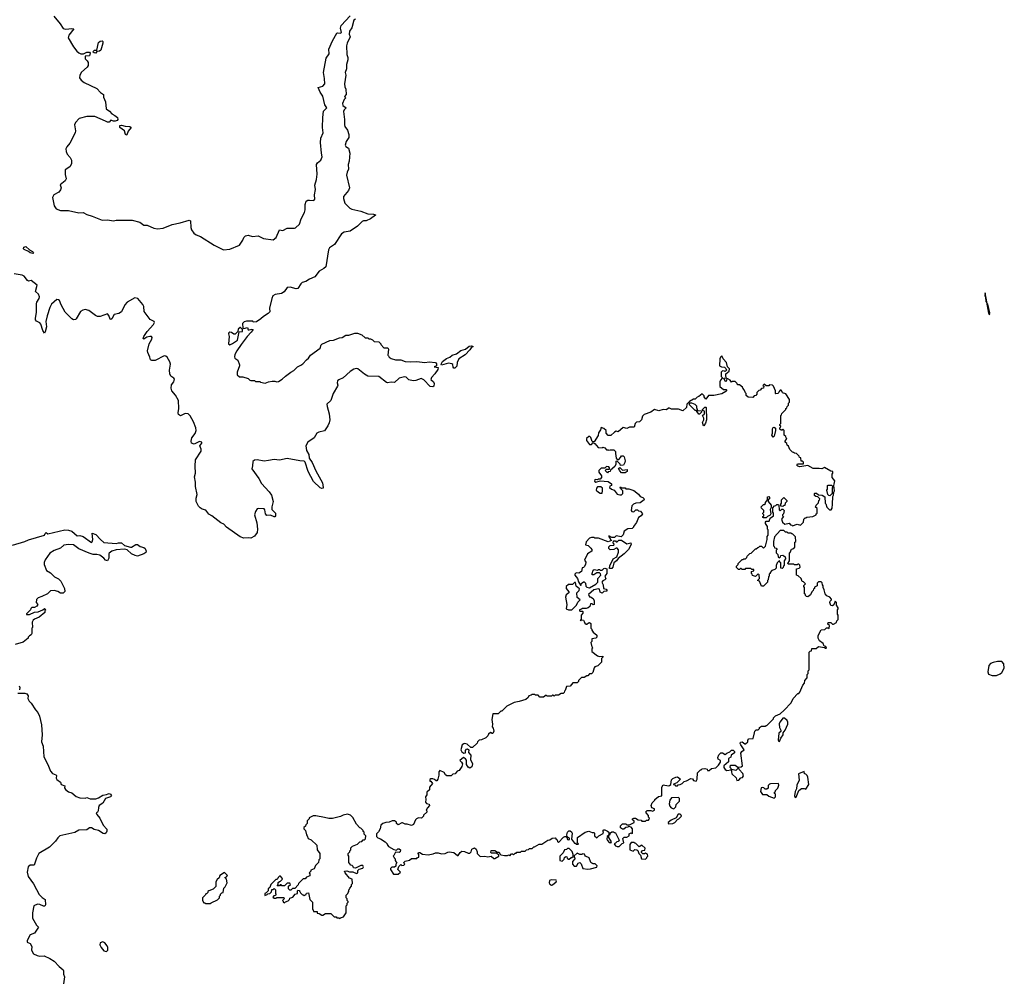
# Model space of a CAD drawing. Extents: x 2386897 to 2565480, y 579156 to 761880.
# Tile 24 of 191: x 2454836 to 2465942, y 619956 to 630780. Entities that reach past the tile are written whole.
import ezdxf

# ---------------------------------------------------------------- set-up
doc = ezdxf.new("R2010")
doc.units = 0

msp = doc.modelspace()

# ---------------------------------------------------------------- linework, layer by layer
at = {"layer": '0CON10XD'}
for points in [[(2455221, 630821), (2455293, 630735), (2455325, 630682), (2455355, 630672), (2455425, 630680), (2455446, 630676), (2455390, 630605), (2455383, 630575), (2455442, 630475), (2455482, 630425), (2455502, 630405), (2455525, 630394), (2455555, 630396), (2455595, 630414), (2455622, 630412), (2455631, 630401), (2455625, 630374), (2455573, 630367), (2455575, 630339), (2455599, 630315), (2455607, 630297), (2455610, 630265), (2455596, 630244), (2455532, 630188), (2455514, 630155), (2455511, 630125), (2455529, 630099), (2455562, 630072), (2455708, 630005), (2455747, 629957), (2455780, 629935), (2455782, 629905), (2455803, 629855), (2455812, 629775), (2455850, 629750), (2455875, 629719), (2455910, 629700), (2455939, 629675), (2455944, 629655), (2455936, 629644), (2455915, 629636), (2455895, 629634), (2455865, 629648), (2455844, 629626), (2455825, 629626), (2455804, 629634), (2455685, 629688), (2455595, 629690), (2455507, 629665), (2455465, 629620), (2455456, 629595), (2455465, 629525), (2455461, 629505), (2455402, 629388), (2455367, 629345), (2455358, 629322), (2455359, 629295), (2455370, 629265), (2455405, 629225), (2455421, 629195), (2455422, 629155), (2455400, 629120), (2455351, 629085), (2455348, 629035), (2455359, 628985), (2455348, 628962), (2455292, 628918), (2455304, 628885), (2455298, 628862), (2455278, 628835), (2455223, 628805), (2455208, 628775), (2455225, 628680), (2455246, 628646), (2455296, 628626), (2455385, 628626), (2455505, 628600), (2455554, 628604), (2455592, 628582), (2455655, 628564), (2455765, 628517), (2455825, 628521), (2455895, 628511), (2455925, 628517), (2456105, 628520), (2456190, 628495), (2456235, 628462), (2456275, 628462), (2456348, 628428), (2456390, 628420), (2456453, 628427), (2456555, 628471), (2456645, 628487), (2456749, 628519), (2456762, 628512), (2456767, 628435), (2456775, 628410), (2456801, 628371), (2456825, 628353), (2456876, 628336), (2457028, 628235), (2457135, 628184), (2457207, 628193), (2457315, 628238), (2457354, 628295), (2457365, 628322), (2457385, 628343), (2457415, 628348), (2457463, 628333), (2457525, 628342), (2457585, 628312), (2457695, 628297), (2457729, 628325), (2457765, 628408), (2457805, 628403), (2457855, 628428), (2457935, 628427), (2457948, 628432), (2457991, 628475), (2458010, 628535), (2458050, 628605), (2458058, 628635), (2458058, 628695), (2458068, 628732), (2458085, 628743), (2458104, 628746), (2458155, 628742), (2458164, 628755), (2458161, 628805), (2458172, 628865), (2458167, 628915), (2458185, 628978), (2458193, 629037), (2458184, 629145), (2458194, 629166), (2458232, 629195), (2458248, 629235), (2458239, 629275), (2458229, 629395), (2458234, 629445), (2458258, 629505), (2458250, 629565), (2458255, 629675), (2458265, 629749), (2458300, 629785), (2458278, 629818), (2458256, 629916), (2458224, 629964), (2458202, 630015), (2458255, 630029), (2458278, 630055), (2458276, 630115), (2458265, 630185), (2458294, 630346), (2458328, 630395), (2458325, 630448), (2458365, 630540), (2458415, 630628), (2458425, 630633), (2458453, 630627), (2458467, 630635), (2458454, 630685), (2458464, 630715), (2458565, 630824)], [(2458625, 630786), (2458605, 630773), (2458582, 630688), (2458555, 630650), (2458554, 630615), (2458564, 630585), (2458531, 630515), (2458524, 630485), (2458526, 630386), (2458536, 630355), (2458536, 630326), (2458524, 630276), (2458521, 630225), (2458509, 630185), (2458516, 630155), (2458500, 630055), (2458504, 630024), (2458516, 629996), (2458520, 629935), (2458500, 629915), (2458508, 629908), (2458510, 629895), (2458495, 629880), (2458477, 629835), (2458482, 629812), (2458517, 629785), (2458495, 629763), (2458489, 629745), (2458500, 629655), (2458499, 629595), (2458504, 629575), (2458534, 629533), (2458550, 629485), (2458548, 629452), (2458518, 629405), (2458509, 629365), (2458515, 629348), (2458545, 629330), (2458559, 629275), (2458551, 629185), (2458541, 629145), (2458546, 629095), (2458530, 629060), (2458524, 629025), (2458557, 628885), (2458546, 628854), (2458488, 628785), (2458488, 628765), (2458505, 628712), (2458560, 628655), (2458582, 628642), (2458685, 628621), (2458765, 628592), (2458828, 628588), (2458850, 628580), (2458850, 628575), (2458795, 628534), (2458745, 628513), (2458715, 628512), (2458700, 628505), (2458645, 628452), (2458564, 628396), (2458495, 628384), (2458465, 628363), (2458389, 628245), (2458332, 628205), (2458319, 628185), (2458288, 627992), (2458268, 627972), (2458215, 627942), (2458165, 627880), (2458105, 627853), (2458064, 627826), (2458024, 627816), (2458008, 627802), (2457975, 627747), (2457955, 627744), (2457888, 627762), (2457855, 627758), (2457818, 627712), (2457788, 627692), (2457719, 627681), (2457693, 627665), (2457680, 627635), (2457653, 627525), (2457657, 627485), (2457640, 627465), (2457585, 627434), (2457556, 627404), (2457507, 627373), (2457470, 627370), (2457465, 627380), (2457395, 627378), (2457368, 627372), (2457350, 627355), (2457352, 627302), (2457365, 627298), (2457405, 627308), (2457415, 627282), (2457425, 627280), (2457455, 627290), (2457468, 627285), (2457449, 627255), (2457402, 627208), (2457333, 627117), (2457286, 627045), (2457264, 627005), (2457258, 626978), (2457264, 626964), (2457295, 626940), (2457316, 626886), (2457316, 626874), (2457288, 626805), (2457290, 626775), (2457315, 626752), (2457355, 626752), (2457412, 626732), (2457433, 626713), (2457445, 626710), (2457485, 626710), (2457495, 626700), (2457545, 626700), (2457553, 626693), (2457605, 626682), (2457643, 626697), (2457685, 626703), (2457714, 626704), (2457735, 626697), (2457755, 626700), (2457798, 626725), (2457835, 626760), (2457893, 626805), (2457927, 626823), (2457970, 626865), (2458008, 626882), (2458030, 626900), (2458070, 626945), (2458095, 626963), (2458116, 626995), (2458226, 627074), (2458236, 627114), (2458245, 627121), (2458335, 627162), (2458375, 627167), (2458445, 627193), (2458475, 627197), (2458515, 627220), (2458548, 627222), (2458615, 627243), (2458645, 627243), (2458697, 627227), (2458735, 627190), (2458765, 627190), (2458775, 627180), (2458795, 627180), (2458815, 627170), (2458835, 627150), (2458888, 627148), (2458910, 627125), (2458910, 627115), (2458945, 627080), (2458990, 627080), (2458996, 627065), (2458990, 626995), (2458998, 626988), (2459002, 626972), (2459025, 626958), (2459077, 626943), (2459135, 626943), (2459185, 626924), (2459245, 626920), (2459315, 626924), (2459405, 626914), (2459455, 626919), (2459525, 626912), (2459537, 626897), (2459536, 626874), (2459510, 626865), (2459555, 626858), (2459551, 626835), (2459519, 626785), (2459480, 626745), (2459473, 626723), (2459503, 626695), (2459511, 626675), (2459507, 626645), (2459495, 626638), (2459465, 626642), (2459396, 626716), (2459365, 626731), (2459305, 626709), (2459276, 626706), (2459225, 626717), (2459195, 626748), (2459175, 626751), (2459115, 626736), (2459065, 626688), (2459025, 626691), (2458985, 626684), (2458975, 626686), (2458888, 626755), (2458765, 626758), (2458725, 626782), (2458651, 626841), (2458635, 626847), (2458605, 626838), (2458565, 626812), (2458485, 626739), (2458435, 626719), (2458420, 626705), (2458416, 626685), (2458424, 626656), (2458420, 626645), (2458372, 626565), (2458345, 626485), (2458302, 626445), (2458304, 626416), (2458328, 626335), (2458334, 626265), (2458328, 626232), (2458312, 626198), (2458275, 626143), (2458211, 626129), (2458189, 626115), (2458156, 626065), (2458085, 626016), (2458062, 625975), (2458071, 625921), (2458098, 625875), (2458102, 625835), (2458136, 625786), (2458175, 625691), (2458252, 625555), (2458261, 625505), (2458258, 625495), (2458245, 625491), (2458225, 625499), (2458152, 625572), (2458091, 625685), (2458055, 625790), (2458045, 625801), (2457996, 625804), (2457855, 625831), (2457765, 625810), (2457705, 625818), (2457643, 625807)], [(2455695, 630404), (2455675, 630406), (2455666, 630415), (2455667, 630425), (2455680, 630435), (2455705, 630438), (2455727, 630523), (2455745, 630539), (2455765, 630543), (2455774, 630534), (2455775, 630515), (2455752, 630438), (2455735, 630424), (2455708, 630422), (2455695, 630404)], [(2456035, 629479), (2456030, 629485), (2456017, 629527), (2455965, 629564), (2455964, 629586), (2455985, 629591), (2456025, 629580), (2456077, 629577), (2456093, 629565), (2456058, 629522), (2456045, 629480), (2456035, 629479)], [(2454985, 628143), (2454955, 628150), (2454937, 628167), (2454885, 628188), (2454878, 628195), (2454882, 628215), (2454905, 628222), (2454946, 628186), (2454982, 628165), (2454992, 628155), (2454985, 628143)], [(2457643, 625807), (2457595, 625799), (2457515, 625816), (2457485, 625810), (2457467, 625795), (2457463, 625747), (2457453, 625715), (2457534, 625604), (2457565, 625548), (2457652, 625455), (2457677, 625415), (2457696, 625345), (2457680, 625285), (2457680, 625255), (2457722, 625215), (2457722, 625185), (2457716, 625174), (2457705, 625172), (2457665, 625192), (2457625, 625188), (2457610, 625205), (2457602, 625252), (2457592, 625262), (2457525, 625268), (2457515, 625261), (2457495, 625231), (2457483, 625195), (2457510, 625105), (2457518, 625035), (2457516, 624995), (2457486, 624954), (2457445, 624930), (2457415, 624934), (2457365, 624930), (2457325, 624945), (2457170, 625055), (2457139, 625089), (2457104, 625105), (2457005, 625182), (2456971, 625201), (2456936, 625246), (2456895, 625258), (2456873, 625273), (2456854, 625294), (2456828, 625345), (2456827, 625383), (2456840, 625425), (2456819, 625515), (2456820, 625565), (2456809, 625625), (2456821, 625665), (2456815, 625745), (2456820, 625815), (2456884, 625915), (2456885, 625937), (2456867, 625975), (2456889, 626005), (2456890, 626015), (2456865, 626022), (2456805, 625993), (2456776, 626005), (2456769, 626025), (2456779, 626065), (2456817, 626113), (2456825, 626145), (2456823, 626175), (2456797, 626245), (2456760, 626310), (2456735, 626333), (2456703, 626337), (2456652, 626312), (2456627, 626327), (2456624, 626344), (2456630, 626395), (2456626, 626485), (2456594, 626545), (2456554, 626594), (2456544, 626625), (2456547, 626663), (2456574, 626696), (2456581, 626725), (2456575, 626738), (2456541, 626761), (2456529, 626785), (2456525, 626825), (2456539, 626895), (2456530, 626920), (2456500, 626975), (2456485, 626986), (2456465, 626989), (2456364, 626935), (2456325, 626935), (2456313, 626945), (2456305, 626975), (2456280, 627025), (2456278, 627045), (2456297, 627123), (2456328, 627175), (2456330, 627195), (2456322, 627205), (2456305, 627208), (2456271, 627199), (2456235, 627177), (2456229, 627185), (2456236, 627205), (2456275, 627264), (2456345, 627342), (2456357, 627365), (2456352, 627375), (2456309, 627399), (2456242, 627488), (2456235, 627545), (2456225, 627569), (2456168, 627635), (2456135, 627642), (2456048, 627595), (2456021, 627565), (2455985, 627485), (2455955, 627465), (2455901, 627455), (2455875, 627406), (2455865, 627399), (2455855, 627401), (2455842, 627445), (2455825, 627461), (2455745, 627433), (2455715, 627432), (2455692, 627442), (2455615, 627501), (2455575, 627510), (2455547, 627503), (2455521, 627489), (2455474, 627405), (2455465, 627397), (2455445, 627395), (2455425, 627405), (2455351, 627481), (2455303, 627563), (2455285, 627613), (2455275, 627622), (2455256, 627624), (2455195, 627573), (2455175, 627534), (2455145, 627440), (2455132, 627375), (2455138, 627315), (2455125, 627258), (2455116, 627244), (2455096, 627275), (2455075, 627346), (2455065, 627359), (2455025, 627378), (2455016, 627395), (2455016, 627415), (2455024, 627476), (2455024, 627575), (2455029, 627595), (2455055, 627636), (2455059, 627655), (2455049, 627685), (2455014, 627715), (2455034, 627785), (2454965, 627838), (2454935, 627832), (2454925, 627837), (2454886, 627886), (2454865, 627897), (2454775, 627913)], [(2465775, 627450), (2465779, 627475), (2465755, 627570), (2465748, 627578), (2465725, 627700), (2465724, 627666), (2465732, 627652), (2465735, 627600), (2465742, 627592), (2465765, 627470), (2465775, 627450)], [(2457205, 627114), (2457235, 627126), (2457294, 627166), (2457312, 627258), (2457348, 627262), (2457350, 627285), (2457328, 627308), (2457322, 627308), (2457302, 627288), (2457298, 627262), (2457267, 627233), (2457253, 627233), (2457225, 627252), (2457206, 627256), (2457195, 627248), (2457191, 627235), (2457200, 627205), (2457193, 627125), (2457205, 627114)], [(2459745, 626850), (2459735, 626850), (2459725, 626860), (2459722, 626892), (2459709, 626899), (2459674, 626904), (2459594, 626884), (2459591, 626895), (2459606, 626925), (2459650, 626960), (2459690, 626975), (2459715, 626997), (2459765, 627011), (2459813, 627047), (2459866, 627065), (2459905, 627099), (2459932, 627102), (2459952, 627095), (2459930, 627080), (2459915, 627055), (2459860, 627000), (2459789, 626955), (2459770, 626915), (2459767, 626873), (2459745, 626850)], [(2463912, 624348), (2463900, 624375), (2463900, 624395), (2463890, 624405), (2463888, 624428), (2463875, 624440), (2463845, 624440), (2463830, 624425), (2463830, 624395), (2463802, 624378), (2463800, 624365), (2463792, 624358), (2463788, 624342), (2463772, 624328), (2463758, 624292), (2463725, 624270), (2463712, 624272), (2463700, 624285), (2463700, 624295), (2463690, 624305), (2463690, 624375), (2463680, 624385), (2463682, 624398), (2463700, 624415), (2463678, 624438), (2463662, 624442), (2463650, 624475), (2463618, 624508), (2463600, 624515), (2463600, 624585), (2463628, 624592), (2463640, 624605), (2463637, 624627), (2463625, 624640), (2463615, 624640), (2463605, 624630), (2463575, 624630), (2463565, 624640), (2463505, 624640), (2463500, 624645), (2463520, 624675), (2463520, 624765), (2463528, 624772), (2463542, 624808), (2463558, 624812), (2463578, 624832), (2463580, 624885), (2463590, 624895), (2463588, 624948), (2463558, 624978), (2463545, 624980), (2463535, 624990), (2463505, 624990), (2463495, 625000), (2463475, 625000), (2463455, 625020), (2463415, 625020), (2463350, 624945), (2463340, 624895), (2463340, 624845), (2463348, 624838), (2463352, 624822), (2463368, 624818), (2463380, 624805), (2463370, 624795), (2463370, 624765), (2463388, 624748), (2463392, 624722), (2463405, 624710), (2463418, 624722), (2463422, 624738), (2463445, 624740), (2463455, 624730), (2463468, 624728), (2463470, 624715), (2463480, 624705), (2463460, 624675), (2463460, 624625), (2463452, 624618), (2463448, 624602), (2463435, 624590), (2463420, 624595), (2463420, 624655), (2463412, 624662), (2463408, 624678), (2463402, 624678), (2463380, 624655), (2463370, 624625), (2463368, 624592), (2463355, 624580), (2463322, 624568), (2463300, 624545), (2463300, 624535), (2463290, 624525), (2463290, 624505), (2463283, 624497), (2463277, 624463), (2463270, 624455), (2463270, 624435), (2463228, 624392), (2463202, 624392), (2463180, 624445), (2463160, 624455), (2463180, 624475), (2463179, 624519), (2463165, 624530), (2463135, 624500), (2463102, 624512), (2463100, 624525), (2463090, 624535), (2463090, 624555), (2463118, 624562), (2463118, 624578), (2463095, 624580), (2463085, 624590), (2463025, 624590), (2463015, 624580), (2462985, 624580), (2462975, 624590), (2462965, 624590), (2462955, 624580), (2462945, 624580), (2462922, 624602), (2462920, 624615), (2462940, 624635), (2462940, 624645), (2462985, 624690), (2462995, 624690), (2463005, 624700), (2463025, 624700), (2463032, 624708), (2463038, 624712), (2463042, 624728), (2463072, 624758), (2463088, 624762), (2463135, 624810), (2463145, 624810), (2463162, 624828), (2463175, 624830), (2463185, 624840), (2463205, 624840), (2463225, 624818), (2463248, 624842), (2463268, 624915), (2463268, 624952), (2463278, 624965), (2463278, 625025), (2463270, 625035), (2463270, 625065), (2463248, 625098), (2463248, 625112), (2463258, 625122), (2463290, 625125), (2463302, 625158), (2463338, 625182), (2463340, 625215), (2463330, 625225), (2463330, 625275), (2463352, 625298), (2463365, 625300), (2463375, 625310), (2463395, 625310), (2463400, 625305), (2463402, 625252), (2463415, 625240), (2463432, 625258), (2463445, 625260), (2463460, 625245), (2463450, 625205), (2463440, 625195), (2463440, 625185), (2463450, 625175), (2463430, 625145), (2463442, 625112), (2463465, 625090), (2463515, 625100), (2463532, 625082), (2463545, 625080), (2463555, 625070), (2463605, 625088), (2463645, 625080), (2463677, 625113), (2463680, 625145), (2463695, 625160), (2463705, 625160), (2463715, 625170), (2463782, 625178), (2463820, 625195), (2463820, 625205), (2463830, 625215), (2463830, 625265), (2463810, 625285), (2463818, 625292), (2463820, 625305), (2463848, 625332), (2463850, 625355), (2463858, 625362), (2463860, 625375), (2463838, 625398), (2463815, 625400), (2463802, 625412), (2463800, 625435), (2463805, 625440), (2463825, 625440), (2463845, 625420), (2463887, 625417), (2463918, 625398), (2463920, 625325), (2463928, 625318), (2463942, 625282), (2463972, 625252), (2463988, 625252), (2463999, 625271), (2464006, 625315), (2464007, 625403), (2464017, 625415), (2464018, 625452), (2464026, 625466), (2464018, 625525), (2464025, 625540), (2464029, 625579), (2464000, 625615), (2464000, 625655), (2464010, 625665), (2464010, 625685), (2463985, 625688), (2463915, 625728), (2463885, 625714), (2463855, 625717), (2463785, 625717), (2463725, 625752), (2463635, 625737), (2463613, 625743), (2463602, 625755), (2463611, 625769), (2463678, 625772), (2463678, 625788), (2463665, 625800), (2463652, 625802), (2463648, 625838), (2463632, 625842), (2463628, 625858), (2463598, 625888), (2463575, 625890), (2463565, 625900), (2463552, 625902), (2463522, 625932), (2463508, 625968), (2463492, 625982), (2463488, 625998), (2463470, 626015), (2463470, 626025), (2463490, 626055), (2463482, 626062), (2463478, 626078), (2463460, 626095), (2463458, 626148), (2463445, 626160), (2463435, 626150), (2463425, 626150), (2463412, 626162), (2463410, 626175), (2463418, 626182), (2463420, 626195), (2463412, 626202), (2463410, 626215), (2463420, 626225), (2463420, 626315), (2463428, 626322), (2463432, 626338), (2463478, 626382), (2463480, 626395), (2463488, 626402), (2463492, 626418), (2463508, 626432), (2463510, 626455), (2463520, 626465), (2463520, 626495), (2463478, 626558), (2463442, 626572), (2463438, 626588), (2463425, 626600), (2463415, 626600), (2463402, 626588), (2463400, 626575), (2463388, 626562), (2463365, 626560), (2463360, 626565), (2463360, 626595), (2463340, 626645), (2463328, 626658), (2463295, 626660), (2463285, 626650), (2463255, 626650), (2463235, 626670), (2463220, 626655), (2463230, 626645), (2463228, 626622), (2463205, 626620), (2463188, 626602), (2463172, 626598), (2463150, 626575), (2463150, 626555), (2463138, 626542), (2463122, 626538), (2463105, 626520), (2463052, 626522), (2463032, 626542), (2463030, 626565), (2463022, 626572), (2463010, 626605), (2462992, 626622), (2462990, 626635), (2462955, 626660), (2462932, 626662), (2462928, 626678), (2462908, 626698), (2462875, 626700), (2462865, 626690), (2462850, 626715), (2462825, 626730), (2462812, 626728), (2462805, 626700), (2462793, 626703), (2462780, 626735), (2462808, 626742), (2462800, 626755), (2462800, 626785), (2462840, 626815), (2462842, 626842), (2462822, 626865), (2462810, 626915), (2462770, 626955), (2462755, 626990), (2462740, 626975), (2462732, 626955), (2462730, 626875), (2462753, 626863), (2462785, 626860), (2462802, 626845), (2462808, 626825), (2462795, 626810), (2462787, 626817), (2462765, 626820), (2462750, 626805), (2462750, 626755), (2462760, 626745), (2462760, 626735), (2462740, 626715), (2462733, 626697), (2462734, 626644), (2462775, 626610), (2462805, 626610), (2462810, 626605), (2462810, 626595), (2462800, 626585), (2462755, 626558), (2462665, 626540), (2462605, 626540), (2462575, 626500), (2462558, 626525), (2462557, 626537), (2462535, 626560), (2462495, 626528), (2462478, 626522), (2462455, 626500), (2462435, 626500), (2462390, 626475), (2462362, 626445), (2462358, 626405), (2462315, 626368), (2462266, 626386), (2462187, 626387), (2462165, 626398), (2462153, 626397), (2462132, 626378), (2462095, 626382), (2462045, 626368), (2461995, 626382), (2461955, 626352), (2461882, 626328), (2461863, 626307), (2461850, 626265), (2461827, 626243), (2461795, 626240), (2461780, 626225), (2461767, 626183), (2461715, 626182), (2461685, 626170), (2461645, 626180), (2461588, 626132), (2461565, 626138), (2461545, 626128), (2461505, 626088), (2461475, 626088), (2461452, 626115), (2461450, 626145), (2461425, 626170), (2461395, 626180), (2461388, 626155), (2461365, 626120), (2461362, 626088), (2461315, 626020), (2461292, 626022), (2461277, 626067), (2461268, 626078), (2461255, 626080), (2461230, 626055), (2461230, 626035), (2461265, 625990), (2461285, 625990), (2461305, 626010), (2461315, 626000), (2461325, 626000), (2461363, 625953), (2461405, 625952), (2461415, 625958), (2461435, 625950), (2461455, 625930), (2461475, 625930), (2461483, 625923), (2461495, 625930), (2461537, 625927), (2461555, 625910), (2461558, 625885)], [(2462495, 626330), (2462478, 626358), (2462465, 626370), (2462455, 626370), (2462390, 626435), (2462392, 626458), (2462415, 626460), (2462450, 626445), (2462470, 626425), (2462470, 626405), (2462482, 626372), (2462528, 626368), (2462528, 626352), (2462505, 626332), (2462495, 626330)], [(2462555, 626200), (2462545, 626210), (2462538, 626235), (2462552, 626265), (2462552, 626285), (2462540, 626315), (2462560, 626335), (2462560, 626365), (2462542, 626372), (2462540, 626385), (2462565, 626410), (2462575, 626410), (2462580, 626405), (2462582, 626265), (2462572, 626228), (2462555, 626200)], [(2463335, 626070), (2463320, 626095), (2463328, 626115), (2463328, 626165), (2463335, 626180), (2463345, 626182), (2463362, 626172), (2463362, 626145), (2463347, 626083), (2463335, 626070)], [(2461558, 625885), (2461563, 625833), (2461575, 625820), (2461595, 625820), (2461615, 625840), (2461625, 625860), (2461645, 625860), (2461655, 625850), (2461666, 625805), (2461663, 625785), (2461648, 625755), (2461612, 625752), (2461610, 625765), (2461578, 625798), (2461565, 625800), (2461560, 625795), (2461560, 625765), (2461548, 625742), (2461502, 625698), (2461498, 625682), (2461475, 625680), (2461465, 625670), (2461440, 625695), (2461455, 625710), (2461488, 625712), (2461490, 625725), (2461480, 625735), (2461455, 625740), (2461435, 625720), (2461395, 625720), (2461370, 625695), (2461370, 625675), (2461400, 625635), (2461400, 625615), (2461382, 625598), (2461365, 625598), (2461355, 625590), (2461328, 625592), (2461322, 625588), (2461320, 625575), (2461335, 625562), (2461385, 625580), (2461475, 625570), (2461510, 625545), (2461510, 625525), (2461492, 625518), (2461490, 625505), (2461510, 625485), (2461540, 625475), (2461575, 625430), (2461605, 625420), (2461625, 625422), (2461640, 625435), (2461640, 625465), (2461612, 625492), (2461610, 625505), (2461615, 625510), (2461625, 625500), (2461665, 625498), (2461675, 625490), (2461707, 625487), (2461765, 625468), (2461818, 625428), (2461835, 625400), (2461865, 625390), (2461878, 625378), (2461880, 625365), (2461835, 625330), (2461785, 625328), (2461760, 625315), (2461740, 625295), (2461732, 625245), (2461742, 625232), (2461765, 625230), (2461785, 625250), (2461805, 625250), (2461815, 625240), (2461838, 625238), (2461860, 625205), (2461846, 625184), (2461818, 625165), (2461795, 625110), (2461760, 625065), (2461760, 625055), (2461745, 625040), (2461695, 625038), (2461655, 625010), (2461645, 624970), (2461622, 624948), (2461565, 624958), (2461545, 624940), (2461515, 624940), (2461482, 624958), (2461480, 624945), (2461498, 624928), (2461500, 624915), (2461510, 624905), (2461475, 624892), (2461365, 624930), (2461325, 624930), (2461315, 624938), (2461285, 624938), (2461265, 624930), (2461225, 624890), (2461220, 624855), (2461248, 624848), (2461278, 624818), (2461290, 624805), (2461288, 624785), (2461240, 624755), (2461208, 624685), (2461222, 624662), (2461218, 624635), (2461205, 624610), (2461195, 624600), (2461182, 624598), (2461172, 624555), (2461145, 624538), (2461115, 624540), (2461100, 624525), (2461100, 624515), (2461130, 624475), (2461138, 624438), (2461162, 624402), (2461168, 624402), (2461170, 624415), (2461182, 624428), (2461195, 624440), (2461205, 624440), (2461220, 624425), (2461222, 624392), (2461235, 624380), (2461265, 624370), (2461335, 624413), (2461356, 624434), (2461358, 624475), (2461390, 624515), (2461388, 624528), (2461375, 624540), (2461345, 624540), (2461312, 624518), (2461295, 624520), (2461292, 624535), (2461305, 624570), (2461315, 624578), (2461355, 624570), (2461365, 624580), (2461375, 624580), (2461385, 624570), (2461405, 624570), (2461425, 624590), (2461435, 624592), (2461460, 624585), (2461458, 624535), (2461438, 624505), (2461448, 624472), (2461438, 624462), (2461415, 624452), (2461403, 624435), (2461418, 624405), (2461420, 624365), (2461450, 624355), (2461460, 624345), (2461460, 624335), (2461425, 624330), (2461405, 624310), (2461384, 624324), (2461375, 624358), (2461365, 624360), (2461312, 624348), (2461252, 624295), (2461265, 624270), (2461275, 624270), (2461305, 624250), (2461316, 624226), (2461318, 624182), (2461305, 624180), (2461295, 624190), (2461275, 624190), (2461268, 624162), (2461250, 624145), (2461225, 624138), (2461185, 624140), (2461175, 624130), (2461152, 624125), (2461150, 624115), (2461155, 624110), (2461185, 624110), (2461190, 624105), (2461190, 624085), (2461170, 624065), (2461170, 624010), (2461160, 624005), (2461165, 624000), (2461170, 624010), (2461195, 624008), (2461205, 623990), (2461212, 623972), (2461225, 623960), (2461235, 623960), (2461253, 623977), (2461265, 623980), (2461278, 623968), (2461280, 623915), (2461290, 623905), (2461290, 623895), (2461305, 623870), (2461347, 623837), (2461348, 623815), (2461336, 623804), (2461290, 623795), (2461288, 623768), (2461280, 623755), (2461290, 623705), (2461300, 623695), (2461290, 623685), (2461290, 623655), (2461355, 623603), (2461375, 623597), (2461415, 623600), (2461418, 623595), (2461400, 623575), (2461400, 623535), (2461358, 623492), (2461325, 623480), (2461315, 623470), (2461300, 623415), (2461285, 623400), (2461265, 623400), (2461245, 623380), (2461235, 623380), (2461205, 623360), (2461175, 623360), (2461140, 623325), (2461140, 623315), (2461125, 623300), (2461075, 623300), (2461047, 623263), (2461005, 623260), (2460990, 623215), (2460980, 623205), (2460978, 623192), (2460965, 623180), (2460945, 623180), (2460915, 623160), (2460875, 623160), (2460865, 623150), (2460855, 623160), (2460845, 623160), (2460835, 623150), (2460785, 623150), (2460775, 623160), (2460745, 623140), (2460705, 623140), (2460685, 623160), (2460655, 623160), (2460645, 623170), (2460615, 623170), (2460605, 623160), (2460580, 623155), (2460570, 623135), (2460547, 623113), (2460472, 623088), (2460415, 623078), (2460330, 623035), (2460275, 622980), (2460265, 622980), (2460235, 622950), (2460175, 622950), (2460162, 622885), (2460171, 622835), (2460167, 622805), (2460177, 622787), (2460184, 622756), (2460175, 622730), (2460165, 622728), (2460145, 622738), (2460125, 622720), (2460118, 622702), (2460095, 622678), (2460045, 622658), (2460020, 622655), (2460000, 622635), (2459995, 622620), (2459945, 622570), (2459925, 622570), (2459885, 622610), (2459856, 622614), (2459845, 622613), (2459829, 622601), (2459814, 622545), (2459825, 622522), (2459845, 622508), (2459865, 622510), (2459863, 622535), (2459875, 622551), (2459886, 622556), (2459903, 622545), (2459898, 622515), (2459924, 622485), (2459922, 622435), (2459944, 622385), (2459938, 622352), (2459915, 622338), (2459895, 622348), (2459877, 622377), (2459876, 622426), (2459865, 622442), (2459843, 622457), (2459800, 622425), (2459820, 622405), (2459830, 622385), (2459822, 622355), (2459795, 622310), (2459770, 622305), (2459748, 622272), (2459722, 622268), (2459705, 622250), (2459655, 622250), (2459641, 622261), (2459625, 622290), (2459575, 622310), (2459563, 622297), (2459563, 622257), (2459552, 622215), (2459540, 622195), (2459533, 622193), (2459515, 622210), (2459495, 622218), (2459473, 622217), (2459462, 622208), (2459462, 622192), (2459475, 622190), (2459492, 622165), (2459460, 622125), (2459457, 622093), (2459430, 622065), (2459430, 622035), (2459412, 622015), (2459418, 621985), (2459412, 621955), (2459425, 621940), (2459455, 621930), (2459460, 621915), (2459435, 621890), (2459422, 621865), (2459430, 621855), (2459428, 621842), (2459392, 621808), (2459390, 621795), (2459368, 621772), (2459335, 621778), (2459314, 621766), (2459302, 621755), (2459279, 621701), (2459255, 621690), (2459206, 621706), (2459185, 621707), (2459155, 621722), (2459145, 621722), (2459105, 621700), (2459088, 621715), (2459085, 621730), (2459065, 621742), (2459038, 621742), (2459005, 621728), (2458965, 621723), (2458932, 621712), (2458908, 621695), (2458902, 621655), (2458885, 621620), (2458860, 621595), (2458860, 621565), (2458875, 621550), (2458905, 621540), (2458960, 621505), (2458980, 621485), (2458980, 621475), (2458995, 621452), (2459055, 621419), (2459085, 621412), (2459103, 621427), (2459115, 621428), (2459130, 621415), (2459127, 621395), (2459115, 621388), (2459075, 621390), (2459058, 621352), (2459050, 621345), (2459058, 621338), (2459060, 621325), (2459070, 621315), (2459070, 621295), (2459090, 621265), (2459080, 621255), (2459078, 621232), (2459065, 621220), (2459035, 621220), (2459020, 621205), (2459020, 621195), (2459052, 621142), (2459105, 621140)], [(2461665, 625670), (2461625, 625670), (2461605, 625690), (2461592, 625718), (2461605, 625730), (2461635, 625700), (2461687, 625707), (2461690, 625685), (2461665, 625670)], [(2461405, 625440), (2461412, 625465), (2461410, 625495), (2461392, 625512), (2461355, 625510), (2461342, 625495), (2461340, 625475), (2461365, 625450), (2461385, 625440), (2461405, 625440)], [(2463975, 625410), (2463962, 625412), (2463953, 625423), (2463942, 625475), (2463950, 625485), (2463950, 625525), (2463955, 625530), (2463995, 625530), (2464010, 625515), (2464000, 625495), (2464000, 625435), (2463975, 625410)], [(2463255, 625160), (2463225, 625160), (2463220, 625165), (2463220, 625175), (2463230, 625185), (2463230, 625195), (2463220, 625205), (2463220, 625215), (2463230, 625225), (2463230, 625245), (2463202, 625272), (2463200, 625285), (2463225, 625310), (2463235, 625310), (2463248, 625322), (2463250, 625335), (2463270, 625365), (2463273, 625397), (2463285, 625400), (2463298, 625385), (2463280, 625365), (2463280, 625345), (2463313, 625303), (2463312, 625278), (2463300, 625255), (2463310, 625205), (2463300, 625190), (2463272, 625178), (2463255, 625160)], [(2463445, 625290), (2463422, 625292), (2463420, 625315), (2463430, 625325), (2463430, 625365), (2463455, 625390), (2463488, 625358), (2463490, 625345), (2463472, 625328), (2463468, 625302), (2463455, 625300), (2463445, 625290)], [(2454755, 624851), (2454895, 624893), (2454935, 624914), (2455116, 624964), (2455124, 624985), (2455135, 624996), (2455155, 624980), (2455345, 625024), (2455385, 625022), (2455425, 625010), (2455485, 624957), (2455515, 624961), (2455552, 624952), (2455645, 624882), (2455655, 624890), (2455661, 624915), (2455655, 624990), (2455695, 624972), (2455746, 624916), (2455785, 624882), (2455923, 624873), (2455951, 624879), (2455985, 624881), (2456019, 624849), (2456085, 624831), (2456098, 624832), (2456145, 624861), (2456165, 624859), (2456196, 624836), (2456235, 624828), (2456253, 624815), (2456263, 624785), (2456258, 624772), (2456235, 624754), (2456165, 624730), (2456140, 624735), (2456096, 624756), (2456049, 624799), (2456019, 624809), (2455925, 624800), (2455876, 624784), (2455845, 624762), (2455840, 624755), (2455842, 624705), (2455825, 624678), (2455805, 624683), (2455787, 624707), (2455740, 624740), (2455708, 624748), (2455665, 624749), (2455621, 624761), (2455503, 624813), (2455442, 624855), (2455385, 624859), (2455335, 624854), (2455295, 624819), (2455225, 624793), (2455178, 624762), (2455123, 624687), (2455113, 624657), (2455113, 624633), (2455137, 624567), (2455185, 624542), (2455222, 624505), (2455230, 624495), (2455275, 624472), (2455302, 624445), (2455342, 624365), (2455345, 624330), (2455325, 624312), (2455295, 624310), (2455265, 624332), (2455225, 624340), (2455185, 624338), (2455150, 624305), (2455087, 624273), (2455045, 624260), (2455025, 624240), (2455022, 624205), (2455040, 624185), (2455030, 624165), (2455005, 624150), (2454972, 624148), (2454962, 624138), (2454960, 624125), (2454912, 624078), (2454912, 624072), (2454945, 624070), (2455005, 624097), (2455045, 624102), (2455097, 624123), (2455115, 624138), (2455130, 624125), (2455120, 624115), (2455118, 624095), (2455055, 624039), (2455002, 624018), (2454987, 624005), (2454978, 623985), (2454980, 623925), (2454972, 623915), (2454972, 623855), (2454965, 623840), (2454945, 623830), (2454930, 623815), (2454930, 623805), (2454875, 623758), (2454785, 623733)], [(2461515, 624588), (2461490, 624590), (2461493, 624625), (2461517, 624663), (2461531, 624699), (2461570, 624720), (2461590, 624775), (2461592, 624802), (2461575, 624820), (2461565, 624820), (2461537, 624803), (2461495, 624800), (2461480, 624815), (2461480, 624835), (2461495, 624850), (2461538, 624852), (2461540, 624865), (2461530, 624875), (2461535, 624900), (2461555, 624900), (2461565, 624890), (2461575, 624890), (2461595, 624910), (2461625, 624910), (2461685, 624867), (2461728, 624878), (2461732, 624865), (2461726, 624844), (2461703, 624805), (2461656, 624754), (2461587, 624703), (2461567, 624675), (2461538, 624655), (2461526, 624604), (2461515, 624588)], [(2461065, 624122), (2461117, 624175), (2461131, 624209), (2461160, 624235), (2461124, 624264), (2461122, 624315), (2461148, 624342), (2461150, 624365), (2461135, 624370), (2461115, 624390), (2461105, 624430), (2461095, 624430), (2461072, 624408), (2461025, 624410), (2461002, 624385), (2461002, 624365), (2461030, 624325), (2461030, 624315), (2460999, 624291), (2460992, 624268), (2461007, 624183), (2461002, 624135), (2461025, 624122), (2461065, 624122)], [(2459105, 621140), (2459130, 621165), (2459100, 621195), (2459112, 621228), (2459135, 621250), (2459145, 621240), (2459168, 621242), (2459180, 621255), (2459172, 621262), (2459170, 621275), (2459185, 621290), (2459235, 621300), (2459255, 621320), (2459315, 621320), (2459325, 621330), (2459338, 621332), (2459340, 621365), (2459330, 621375), (2459335, 621387), (2459350, 621385), (2459378, 621368), (2459445, 621360), (2459499, 621371), (2459527, 621383), (2459555, 621383), (2459595, 621372), (2459636, 621374), (2459665, 621391), (2459682, 621392), (2459735, 621388), (2459775, 621352), (2459783, 621353), (2459804, 621386), (2459825, 621400), (2459855, 621396), (2459895, 621378), (2459912, 621378), (2459927, 621393), (2459938, 621425), (2459965, 621437), (2459985, 621422), (2459997, 621395), (2459998, 621375), (2460032, 621342), (2460084, 621344), (2460115, 621336), (2460155, 621344), (2460185, 621320), (2460195, 621319), (2460240, 621345), (2460240, 621355), (2460215, 621380), (2460155, 621380), (2460150, 621385), (2460155, 621410), (2460195, 621410), (2460225, 621390), (2460245, 621390), (2460252, 621372), (2460265, 621360), (2460305, 621352), (2460338, 621352), (2460355, 621360), (2460365, 621350), (2460385, 621370), (2460395, 621370), (2460405, 621360), (2460425, 621380), (2460435, 621380), (2460445, 621390), (2460485, 621390), (2460495, 621400), (2460537, 621403), (2460552, 621418), (2460575, 621420), (2460585, 621430), (2460615, 621430), (2460635, 621450), (2460645, 621450), (2460695, 621480), (2460725, 621480), (2460793, 621527), (2460815, 621530), (2460843, 621547), (2460875, 621550), (2460888, 621538), (2460898, 621528), (2460902, 621512), (2460915, 621500), (2460971, 621559), (2460985, 621568), (2460998, 621568), (2461008, 621558), (2461015, 621532), (2461025, 621528), (2461037, 621533), (2461038, 621548), (2461012, 621562), (2461007, 621585), (2461014, 621616), (2461030, 621630), (2461045, 621631), (2461061, 621621), (2461067, 621603), (2461060, 621535), (2461095, 621490), (2461105, 621490), (2461115, 621480), (2461135, 621480), (2461140, 621485), (2461130, 621495), (2461130, 621555), (2461213, 621617), (2461255, 621627), (2461295, 621610), (2461315, 621610), (2461320, 621605), (2461320, 621575), (2461345, 621552), (2461370, 621575), (2461418, 621602), (2461420, 621615), (2461413, 621627), (2461425, 621640), (2461435, 621640), (2461468, 621628), (2461480, 621615), (2461480, 621580), (2461462, 621568), (2461458, 621538), (2461465, 621520), (2461485, 621500), (2461495, 621500), (2461505, 621490), (2461510, 621505), (2461480, 621555), (2461480, 621580), (2461498, 621592), (2461502, 621608), (2461515, 621620), (2461535, 621620), (2461545, 621610), (2461558, 621608), (2461600, 621525), (2461588, 621512), (2461572, 621508), (2461558, 621492), (2461540, 621485), (2461555, 621460), (2461575, 621452), (2461597, 621453), (2461632, 621488), (2461650, 621495), (2461640, 621545), (2461655, 621560), (2461685, 621560), (2461710, 621575), (2461712, 621598), (2461735, 621608), (2461745, 621600), (2461750, 621605), (2461748, 621655), (2461735, 621672), (2461705, 621680), (2461697, 621673), (2461675, 621670), (2461652, 621648), (2461635, 621648), (2461613, 621663), (2461614, 621686), (2461635, 621708), (2461645, 621710), (2461675, 621710), (2461685, 621700), (2461715, 621700), (2461767, 621723), (2461768, 621738), (2461750, 621755), (2461750, 621765), (2461765, 621772), (2461782, 621772), (2461813, 621753), (2461845, 621750), (2461855, 621740), (2461895, 621740), (2461905, 621750), (2461928, 621752), (2461938, 621762), (2461940, 621775), (2461930, 621785), (2461930, 621805), (2461902, 621832), (2461900, 621845), (2461915, 621860), (2461955, 621860), (2461975, 621852), (2461997, 621863), (2461995, 621880), (2461965, 621890), (2461958, 621915), (2461972, 621945), (2462000, 621975), (2462000, 621985), (2462043, 622017), (2462080, 622025), (2462078, 622125), (2462095, 622150), (2462155, 622140), (2462167, 622143), (2462180, 622155), (2462188, 622205), (2462205, 622222), (2462237, 622237), (2462255, 622238), (2462290, 622215), (2462248, 622172), (2462212, 622158), (2462212, 622152), (2462225, 622150), (2462235, 622140), (2462255, 622140), (2462265, 622150), (2462287, 622153), (2462310, 622165), (2462332, 622188), (2462357, 622193), (2462405, 622222), (2462425, 622218), (2462435, 622200), (2462465, 622190), (2462478, 622215), (2462482, 622285), (2462515, 622320), (2462525, 622320), (2462535, 622330), (2462565, 622332), (2462590, 622325), (2462595, 622310), (2462615, 622310), (2462638, 622332), (2462687, 622343), (2462718, 622372), (2462740, 622405), (2462740, 622425), (2462715, 622440), (2462711, 622459), (2462724, 622486), (2462745, 622510), (2462765, 622510), (2462795, 622490), (2462813, 622507), (2462845, 622520), (2462865, 622540), (2462885, 622540), (2462900, 622525), (2462898, 622512), (2462860, 622485), (2462858, 622462), (2462830, 622445), (2462832, 622408), (2462780, 622365), (2462780, 622345), (2462794, 622324), (2462813, 622313), (2462860, 622320), (2462870, 622275), (2462918, 622228), (2462925, 622200), (2462948, 622202), (2462972, 622228), (2462988, 622232), (2462999, 622251), (2462995, 622278), (2462952, 622322), (2462945, 622340), (2462915, 622310), (2462885, 622320), (2462860, 622320), (2462860, 622335), (2462850, 622345), (2462855, 622370), (2462905, 622370), (2462935, 622350), (2462975, 622352), (2462988, 622365), (2462972, 622505), (2462982, 622525), (2463010, 622545), (2462970, 622600), (2462964, 622616), (2462968, 622632), (2462985, 622634), (2463015, 622613), (2463025, 622613), (2463050, 622635), (2463050, 622655), (2463062, 622668), (2463108, 622672), (2463123, 622737), (2463130, 622755), (2463145, 622770), (2463165, 622770), (2463180, 622785), (2463180, 622795), (2463205, 622810), (2463245, 622810), (2463255, 622820), (2463265, 622820), (2463340, 622895), (2463340, 622905), (2463362, 622928), (2463415, 622950), (2463458, 622992), (2463540, 623075), (2463560, 623125), (2463615, 623180), (2463625, 623180), (2463637, 623193), (2463670, 623275), (2463690, 623295), (2463693, 623327), (2463720, 623355), (2463720, 623395), (2463730, 623405), (2463730, 623435), (2463740, 623445), (2463740, 623645), (2463752, 623658), (2463768, 623662), (2463772, 623688), (2463822, 623688), (2463845, 623708), (2463915, 623700), (2463925, 623690), (2463938, 623692), (2463928, 623708), (2463912, 623712), (2463900, 623745), (2463858, 623775), (2463842, 623805), (2463842, 623835), (2463875, 623898), (2463917, 623903), (2463935, 623920), (2463955, 623920), (2463968, 623912), (2463970, 623945), (2463953, 623963), (2463955, 623980), (2463985, 623980), (2464005, 623960), (2464015, 623960), (2464048, 623982), (2464052, 623998), (2464070, 624015), (2464070, 624065), (2464060, 624075), (2464060, 624125), (2464070, 624135), (2464070, 624145), (2464050, 624175), (2464050, 624205), (2464035, 624220), (2464019, 624181), (2464005, 624170), (2463984, 624174), (2463974, 624205), (2463979, 624221), (2463992, 624235), (2463992, 624245), (2463975, 624268), (2463942, 624282), (2463920, 624305), (2463912, 624348)], [(2465805, 623382), (2465855, 623384), (2465895, 623400), (2465915, 623418), (2465942, 623465), (2465936, 623516), (2465915, 623539), (2465865, 623541), (2465815, 623531), (2465785, 623517), (2465767, 623495), (2465758, 623425), (2465765, 623397), (2465805, 623382)], [(2454814, 623184), (2454894, 623184), (2454917, 623175), (2454933, 623155), (2454928, 623125), (2454942, 623095), (2454965, 623072), (2455014, 622994), (2455042, 622965), (2455060, 622925), (2455083, 622825), (2455090, 622715), (2455083, 622635), (2455100, 622585), (2455108, 622465), (2455155, 622380), (2455182, 622302), (2455206, 622276), (2455245, 622262), (2455250, 622255), (2455248, 622225), (2455255, 622210), (2455295, 622178), (2455304, 622154), (2455345, 622140), (2455343, 622115), (2455353, 622095), (2455385, 622070), (2455425, 622058), (2455475, 622017), (2455515, 622003), (2455575, 622000), (2455595, 622007), (2455632, 621992), (2455695, 621992), (2455727, 622003), (2455775, 622034), (2455815, 622039), (2455835, 622049)], [(2454832, 623265), (2454839, 623249), (2454835, 623220)], [(2463405, 622640), (2463420, 622675), (2463447, 622713), (2463448, 622735), (2463472, 622765), (2463502, 622835), (2463502, 622855), (2463492, 622875), (2463463, 622903), (2463445, 622900), (2463435, 622890), (2463412, 622858), (2463404, 622836), (2463408, 622795), (2463422, 622765), (2463420, 622750), (2463398, 622732), (2463390, 622655), (2463394, 622644), (2463405, 622640)], [(2463585, 622008), (2463595, 622012), (2463626, 622084), (2463655, 622108), (2463685, 622108), (2463705, 622100), (2463737, 622153), (2463727, 622237), (2463720, 622255), (2463705, 622270), (2463690, 622275), (2463685, 622300), (2463620, 622275), (2463627, 622203), (2463602, 622145), (2463598, 622105), (2463584, 622074), (2463577, 622025), (2463585, 622008)], [(2463345, 622000), (2463360, 622015), (2463360, 622045), (2463352, 622052), (2463350, 622065), (2463360, 622075), (2463360, 622085), (2463387, 622113), (2463398, 622145), (2463396, 622166), (2463305, 622162), (2463293, 622157), (2463278, 622142), (2463277, 622113), (2463265, 622100), (2463245, 622100), (2463230, 622115), (2463215, 622120), (2463200, 622115), (2463192, 622075), (2463215, 622040), (2463265, 622040), (2463285, 622020), (2463345, 622000)], [(2455835, 622049), (2455845, 622053), (2455862, 622045), (2455870, 622025), (2455860, 622015), (2455804, 621996), (2455775, 621944), (2455734, 621915), (2455724, 621894), (2455722, 621855), (2455715, 621842), (2455700, 621835), (2455708, 621815), (2455741, 621775), (2455778, 621695), (2455818, 621648), (2455821, 621625), (2455813, 621607), (2455795, 621598), (2455779, 621599), (2455725, 621634), (2455675, 621646), (2455645, 621664), (2455625, 621666), (2455595, 621640), (2455505, 621638), (2455457, 621613), (2455290, 621575), (2455265, 621550), (2455242, 621515), (2455172, 621445), (2455054, 621376), (2455025, 621322), (2454998, 621242), (2454955, 621244), (2454933, 621225), (2454922, 621165), (2454933, 621115), (2454993, 621033), (2455025, 620968), (2455055, 620913), (2455088, 620878), (2455125, 620855), (2455126, 620795), (2455118, 620782), (2455105, 620779), (2455065, 620800), (2455037, 620803), (2454996, 620784), (2454981, 620705), (2454979, 620645), (2455025, 620568), (2455048, 620545), (2455004, 620476), (2454954, 620456), (2454922, 620395), (2454920, 620375), (2454955, 620360), (2454972, 620325), (2454968, 620285), (2454992, 620245), (2455034, 620224), (2455065, 620218), (2455112, 620222), (2455175, 620192), (2455225, 620162), (2455280, 620100), (2455325, 620062), (2455330, 620055), (2455330, 620015), (2455340, 619985), (2455332, 619905)], [(2462215, 621880), (2462238, 621902), (2462242, 621928), (2462280, 621965), (2462280, 621995), (2462267, 622007), (2462188, 622002), (2462168, 621975), (2462162, 621935), (2462168, 621908), (2462185, 621890), (2462215, 621880)], [(2458445, 620640), (2458455, 620650), (2458488, 620662), (2458520, 620705), (2458520, 620785), (2458530, 620795), (2458530, 620815), (2458540, 620825), (2458540, 620835), (2458530, 620845), (2458530, 620865), (2458520, 620875), (2458520, 620905), (2458538, 620922), (2458540, 620935), (2458550, 620945), (2458550, 620965), (2458558, 620972), (2458560, 620985), (2458580, 621005), (2458580, 621025), (2458590, 621035), (2458587, 621085), (2458557, 621097), (2458508, 621155), (2458500, 621175), (2458525, 621180), (2458555, 621168), (2458595, 621168), (2458635, 621150), (2458650, 621155), (2458650, 621185), (2458665, 621200), (2458705, 621208), (2458716, 621224), (2458705, 621238), (2458685, 621238), (2458625, 621210), (2458602, 621212), (2458598, 621228), (2458585, 621240), (2458572, 621242), (2458550, 621275), (2458550, 621345), (2458540, 621355), (2458540, 621375), (2458560, 621395), (2458560, 621405), (2458570, 621415), (2458572, 621438), (2458592, 621458), (2458648, 621482), (2458672, 621508), (2458695, 621510), (2458712, 621528), (2458725, 621530), (2458738, 621542), (2458740, 621575), (2458722, 621592), (2458720, 621615), (2458712, 621622), (2458710, 621635), (2458685, 621660), (2458674, 621664), (2458637, 621707), (2458595, 621780), (2458567, 621807), (2458535, 621818), (2458485, 621808), (2458455, 621792), (2458365, 621768), (2458325, 621768), (2458275, 621782), (2458175, 621798), (2458145, 621798), (2458103, 621777), (2458100, 621765), (2458080, 621745), (2458080, 621715), (2458062, 621698), (2458060, 621685), (2458042, 621668), (2458040, 621655), (2458060, 621635), (2458070, 621585), (2458080, 621575), (2458090, 621545), (2458125, 621530), (2458188, 621468), (2458192, 621415), (2458220, 621375), (2458220, 621315), (2458210, 621305), (2458208, 621272), (2458172, 621238), (2458158, 621202), (2458122, 621188), (2458120, 621175), (2458110, 621165), (2458100, 621155), (2458110, 621145), (2458108, 621122), (2458072, 621108), (2458055, 621090), (2458032, 621088), (2457982, 621038), (2457978, 621022), (2457938, 620982), (2457915, 620980), (2457895, 620960), (2457882, 620962), (2457870, 620975), (2457870, 621005), (2457890, 621025), (2457885, 621040), (2457855, 621040), (2457825, 621010), (2457795, 621010), (2457785, 621020), (2457775, 621020), (2457765, 621010), (2457742, 621012), (2457750, 621025), (2457752, 621048), (2457765, 621060), (2457778, 621062), (2457800, 621085), (2457798, 621098), (2457778, 621118), (2457765, 621120), (2457750, 621105), (2457748, 621092), (2457735, 621080), (2457725, 621080), (2457670, 621025), (2457658, 620992), (2457640, 620975), (2457638, 620952), (2457618, 620932), (2457600, 620925), (2457602, 620902), (2457628, 620912), (2457635, 620920), (2457658, 620922), (2457678, 620942), (2457682, 620968), (2457695, 620970), (2457705, 620980), (2457720, 620965), (2457720, 620925), (2457730, 620915), (2457718, 620902), (2457702, 620898), (2457692, 620882), (2457705, 620870), (2457725, 620870), (2457735, 620880), (2457815, 620880), (2457820, 620865), (2457800, 620845), (2457808, 620838), (2457810, 620825), (2457825, 620820), (2457835, 620830), (2457865, 620840), (2457880, 620855), (2457885, 620870), (2457918, 620882), (2457942, 620918), (2457968, 620922), (2457970, 620955), (2457975, 620960), (2457988, 620958), (2457998, 620948), (2458002, 620932), (2458022, 620912), (2458035, 620910), (2458045, 620900), (2458055, 620910), (2458068, 620912), (2458072, 620928), (2458095, 620930), (2458110, 620855), (2458140, 620825), (2458140, 620745), (2458148, 620738), (2458152, 620722), (2458190, 620720), (2458192, 620702), (2458215, 620700), (2458245, 620680), (2458255, 620680), (2458285, 620700), (2458345, 620700), (2458382, 620662), (2458405, 620660), (2458415, 620650), (2458435, 620650), (2458445, 620640)], [(2462158, 621708), (2462205, 621712), (2462226, 621724), (2462255, 621760), (2462270, 621765), (2462300, 621795), (2462298, 621808), (2462285, 621820), (2462262, 621818), (2462243, 621777), (2462185, 621750), (2462152, 621725), (2462150, 621715), (2462158, 621708)], [(2460955, 621290), (2460978, 621312), (2460982, 621328), (2460995, 621340), (2461008, 621338), (2461012, 621322), (2461025, 621310), (2461035, 621310), (2461055, 621330), (2461065, 621330), (2461078, 621342), (2461080, 621365), (2461067, 621397), (2461035, 621430), (2461015, 621430), (2461005, 621420), (2460982, 621418), (2460968, 621382), (2460930, 621345), (2460930, 621295), (2460955, 621290)], [(2461895, 621312), (2461910, 621325), (2461910, 621335), (2461920, 621345), (2461918, 621368), (2461905, 621370), (2461895, 621380), (2461885, 621370), (2461865, 621370), (2461850, 621385), (2461850, 621395), (2461862, 621408), (2461888, 621412), (2461890, 621435), (2461855, 621470), (2461825, 621450), (2461788, 621488), (2461775, 621490), (2461765, 621500), (2461735, 621500), (2461720, 621475), (2461720, 621415), (2461755, 621400), (2461775, 621420), (2461798, 621418), (2461808, 621408), (2461820, 621375), (2461838, 621358), (2461850, 621315), (2461895, 621312)], [(2461245, 621198), (2461275, 621202), (2461345, 621220), (2461350, 621235), (2461327, 621257), (2461305, 621258), (2461290, 621265), (2461280, 621275), (2461260, 621325), (2461220, 621345), (2461210, 621355), (2461208, 621368), (2461185, 621370), (2461177, 621363), (2461155, 621362), (2461125, 621380), (2461092, 621348), (2461090, 621335), (2461100, 621325), (2461100, 621315), (2461070, 621285), (2461070, 621255), (2461092, 621232), (2461118, 621232), (2461134, 621266), (2461155, 621272), (2461168, 621258), (2461190, 621205), (2461245, 621198)], [(2456985, 620810), (2456995, 620820), (2457068, 620852), (2457090, 620875), (2457090, 620895), (2457100, 620905), (2457100, 620915), (2457115, 620930), (2457130, 620935), (2457140, 620985), (2457155, 621000), (2457178, 621045), (2457170, 621085), (2457150, 621105), (2457168, 621112), (2457180, 621125), (2457145, 621160), (2457092, 621128), (2457088, 621102), (2457065, 621080), (2457050, 621055), (2457048, 621002), (2457017, 620973), (2456970, 620955), (2456960, 620945), (2456960, 620935), (2456945, 620920), (2456935, 620920), (2456930, 620905), (2456900, 620875), (2456900, 620845), (2456915, 620820), (2456925, 620820), (2456935, 620810), (2456985, 620810)], [(2460835, 621017), (2460845, 621020), (2460888, 621055), (2460892, 621065), (2460886, 621076), (2460831, 621079), (2460811, 621069), (2460808, 621045), (2460815, 621028), (2460835, 621017)], [(2455815, 620270), (2455830, 620285), (2455830, 620315), (2455822, 620335), (2455796, 620366), (2455775, 620378), (2455745, 620368), (2455742, 620345), (2455754, 620314), (2455785, 620278), (2455815, 620270)]]:
    msp.add_lwpolyline(points, dxfattribs=at)

doc.saveas('drawing.dxf')
